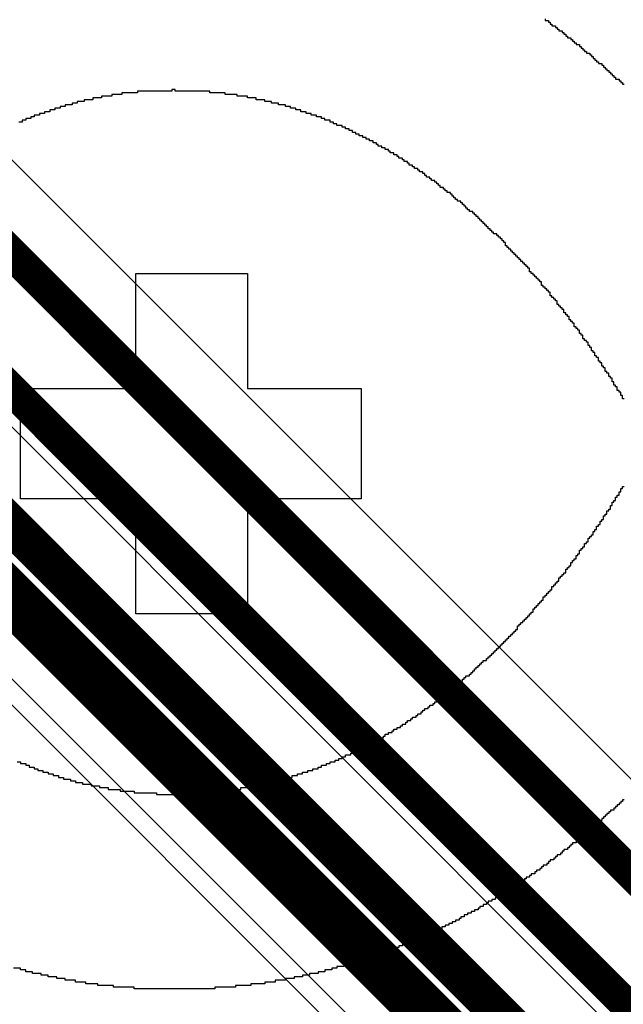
# Model space of a CAD drawing. Header units: millimetres. Extents: x -0.08 to 3.17, y -0.08 to 4.88.
# Tile 70 of 256: x 1.37 to 1.52, y 1.65 to 1.89. Entities that reach past the tile are written whole.
import ezdxf

# ---------------------------------------------------------------- set-up
doc = ezdxf.new("R2010")
doc.units = ezdxf.units.MM
doc.header["$MEASUREMENT"] = 0
for name, color, linetype in [('BottomLayer', 5, 'Continuous'), ('BottomOverlay', 54, 'Continuous'), ('TopLayer', 1, 'Continuous')]:
    doc.layers.add(name, color=color, linetype=linetype)

msp = doc.modelspace()

# ---------------------------------------------------------------- linework, layer by layer
at = {"layer": 'BottomLayer'}
for p, q in [((1.083, 2.01372), (1.58125, 1.51547)), ((1.68238, 1.53979), (1.3112, 1.91097))]:
    msp.add_line(p, q, dxfattribs=at)
at = {"layer": 'BottomLayer', "const_width": 0.00787}
for points in [[(1.09435, 2.02507), (1.60487, 1.51455)], [(1.19671, 1.9698), (1.72206, 1.44445)], [(1.29514, 1.90432), (1.68097, 1.5185)]]:
    msp.add_lwpolyline(points, dxfattribs=at)
at = {"layer": 'BottomOverlay'}
for p, q in [((1.49823, 1.88692), (1.49823, 1.88651)), ((1.49823, 1.88651), (1.49906, 1.88651)), ((1.49906, 1.88651), (1.49906, 1.88609)), ((1.49906, 1.88609), (1.49948, 1.88609)), ((1.49948, 1.88609), (1.49948, 1.88567)), ((1.49948, 1.88567), (1.49989, 1.88567)), ((1.49989, 1.88567), (1.49989, 1.88526)), ((1.49989, 1.88526), (1.50072, 1.88526)), ((1.50072, 1.88526), (1.50072, 1.88484)), ((1.50072, 1.88484), (1.50114, 1.88484)), ((1.50114, 1.88484), (1.50114, 1.88443)), ((1.50114, 1.88443), (1.50156, 1.88443)), ((1.50156, 1.88443), (1.50156, 1.88401)), ((1.50156, 1.88401), (1.50239, 1.88401)), ((1.50239, 1.88401), (1.50239, 1.8836)), ((1.50239, 1.8836), (1.5028, 1.8836)), ((1.5028, 1.8836), (1.5028, 1.88318)), ((1.5028, 1.88318), (1.50322, 1.88318)), ((1.50322, 1.88318), (1.50322, 1.88276)), ((1.50322, 1.88276), (1.50363, 1.88276)), ((1.50363, 1.88276), (1.50363, 1.88235)), ((1.50363, 1.88235), (1.50447, 1.88235)), ((1.50447, 1.88235), (1.50447, 1.88193)), ((1.50447, 1.88193), (1.50488, 1.88193)), ((1.50488, 1.88193), (1.50488, 1.88152)), ((1.50488, 1.88152), (1.5053, 1.88152)), ((1.5053, 1.88152), (1.5053, 1.8811)), ((1.5053, 1.8811), (1.50571, 1.8811)), ((1.50571, 1.8811), (1.50571, 1.88069)), ((1.50571, 1.88069), (1.50654, 1.88069)), ((1.50654, 1.88069), (1.50654, 1.88027)), ((1.50654, 1.88027), (1.50696, 1.88027)), ((1.50696, 1.88027), (1.50696, 1.87985)), ((1.50696, 1.87985), (1.50738, 1.87985)), ((1.50738, 1.87985), (1.50738, 1.87944)), ((1.50738, 1.87944), (1.50779, 1.87944)), ((1.50779, 1.87944), (1.50779, 1.87902)), ((1.50779, 1.87902), (1.50821, 1.87902)), ((1.50821, 1.87902), (1.50821, 1.87861)), ((1.50821, 1.87861), (1.50904, 1.87861)), ((1.50904, 1.87861), (1.50904, 1.87819)), ((1.50904, 1.87819), (1.50945, 1.87819)), ((1.50945, 1.87819), (1.50945, 1.87778)), ((1.50945, 1.87778), (1.50987, 1.87778)), ((1.50987, 1.87778), (1.50987, 1.87736)), ((1.50987, 1.87736), (1.51029, 1.87736)), ((1.51029, 1.87736), (1.51029, 1.87694)), ((1.51029, 1.87694), (1.5107, 1.87694)), ((1.5107, 1.87694), (1.5107, 1.87653)), ((1.5107, 1.87653), (1.51112, 1.87653)), ((1.51112, 1.87653), (1.51112, 1.87611)), ((1.51112, 1.87611), (1.51195, 1.87611)), ((1.51195, 1.87611), (1.51195, 1.8757)), ((1.51195, 1.8757), (1.51236, 1.8757)), ((1.51236, 1.8757), (1.51236, 1.87528)), ((1.51236, 1.87528), (1.51278, 1.87528)), ((1.51278, 1.87528), (1.51278, 1.87487)), ((1.51278, 1.87487), (1.5132, 1.87487)), ((1.5132, 1.87487), (1.5132, 1.87445)), ((1.5132, 1.87445), (1.51361, 1.87445)), ((1.51361, 1.87445), (1.51361, 1.87403)), ((1.51361, 1.87403), (1.51403, 1.87403)), ((1.51403, 1.87403), (1.51403, 1.87362)), ((1.51403, 1.87362), (1.51444, 1.87362)), ((1.51444, 1.87362), (1.51444, 1.8732)), ((1.51444, 1.8732), (1.51486, 1.8732)), ((1.51486, 1.8732), (1.51486, 1.87279)), ((1.51486, 1.87279), (1.51527, 1.87279)), ((1.51527, 1.87279), (1.51527, 1.87237)), ((1.51527, 1.87237), (1.51611, 1.87237)), ((1.51611, 1.87237), (1.51611, 1.87196)), ((1.51611, 1.87196), (1.51652, 1.87196)), ((1.51652, 1.87196), (1.51652, 1.87154)), ((1.51652, 1.87154), (1.51694, 1.87154)), ((1.51694, 1.87154), (1.51694, 1.87112)), ((1.51694, 1.87112), (1.51735, 1.87112)), ((1.39347, 1.86821), (1.39098, 1.86821)), ((1.39098, 1.86821), (1.39098, 1.8678)), ((1.39596, 1.86863), (1.39347, 1.86863)), ((1.39347, 1.86863), (1.39347, 1.86821)), ((1.39971, 1.86905), (1.39596, 1.86905)), ((1.39596, 1.86905), (1.39596, 1.86863)), ((1.40802, 1.86946), (1.39971, 1.86946)), ((1.39971, 1.86946), (1.39971, 1.86905)), ((1.40885, 1.86988), (1.40802, 1.86988)), ((1.40802, 1.86988), (1.40802, 1.86946)), ((1.40885, 1.86946), (1.40885, 1.86988)), ((1.41717, 1.86946), (1.40885, 1.86946)), ((1.41717, 1.86905), (1.41717, 1.86946)), ((1.42091, 1.86905), (1.41717, 1.86905)), ((1.42091, 1.86863), (1.42091, 1.86905)), ((1.42382, 1.86863), (1.42091, 1.86863)), ((1.42382, 1.86821), (1.42382, 1.86863)), ((1.42631, 1.86821), (1.42382, 1.86821)), ((1.42631, 1.8678), (1.42631, 1.86821)), ((1.38391, 1.86614), (1.38225, 1.86614)), ((1.38225, 1.86614), (1.38225, 1.86572)), ((1.38516, 1.86655), (1.38391, 1.86655)), ((1.38391, 1.86655), (1.38391, 1.86614)), ((1.38682, 1.86697), (1.38516, 1.86697)), ((1.38516, 1.86697), (1.38516, 1.86655)), ((1.3889, 1.86738), (1.38682, 1.86738)), ((1.38682, 1.86738), (1.38682, 1.86697)), ((1.39098, 1.8678), (1.3889, 1.8678)), ((1.3889, 1.8678), (1.3889, 1.86738)), ((1.42839, 1.8678), (1.42631, 1.8678)), ((1.42839, 1.86738), (1.42839, 1.8678)), ((1.43047, 1.86738), (1.42839, 1.86738)), ((1.43047, 1.86697), (1.43047, 1.86738)), ((1.43213, 1.86697), (1.43047, 1.86697)), ((1.43213, 1.86655), (1.43213, 1.86697)), ((1.43379, 1.86655), (1.43213, 1.86655)), ((1.43379, 1.86614), (1.43379, 1.86655)), ((1.43546, 1.86614), (1.43379, 1.86614)), ((1.43546, 1.86572), (1.43546, 1.86614)), ((1.37601, 1.86364), (1.37476, 1.86364)), ((1.37476, 1.86364), (1.37476, 1.86323)), ((1.37726, 1.86406), (1.37601, 1.86406)), ((1.37601, 1.86406), (1.37601, 1.86364)), ((1.3785, 1.86447), (1.37726, 1.86447)), ((1.37726, 1.86447), (1.37726, 1.86406)), ((1.37975, 1.86489), (1.3785, 1.86489)), ((1.3785, 1.86489), (1.3785, 1.86447)), ((1.381, 1.8653), (1.37975, 1.8653)), ((1.37975, 1.8653), (1.37975, 1.86489)), ((1.38225, 1.86572), (1.381, 1.86572)), ((1.381, 1.86572), (1.381, 1.8653)), ((1.4367, 1.86572), (1.43546, 1.86572)), ((1.4367, 1.8653), (1.4367, 1.86572)), ((1.43795, 1.8653), (1.4367, 1.8653)), ((1.43795, 1.86489), (1.43795, 1.8653)), ((1.4392, 1.86489), (1.43795, 1.86489)), ((1.4392, 1.86447), (1.4392, 1.86489)), ((1.44045, 1.86447), (1.4392, 1.86447)), ((1.44045, 1.86406), (1.44045, 1.86447)), ((1.44169, 1.86406), (1.44045, 1.86406)), ((1.44169, 1.86364), (1.44169, 1.86406)), ((1.44294, 1.86364), (1.44169, 1.86364)), ((1.44294, 1.86323), (1.44294, 1.86364)), ((1.37185, 1.86198), (1.37102, 1.86198)), ((1.37268, 1.86239), (1.37185, 1.86239)), ((1.37185, 1.86239), (1.37185, 1.86198)), ((1.37393, 1.86281), (1.37268, 1.86281)), ((1.37268, 1.86281), (1.37268, 1.86239)), ((1.37476, 1.86323), (1.37393, 1.86323)), ((1.37393, 1.86323), (1.37393, 1.86281)), ((1.44419, 1.86323), (1.44294, 1.86323)), ((1.44419, 1.86281), (1.44419, 1.86323)), ((1.44502, 1.86281), (1.44419, 1.86281)), ((1.44502, 1.86239), (1.44502, 1.86281)), ((1.44627, 1.86239), (1.44502, 1.86239)), ((1.44627, 1.86198), (1.44627, 1.86239)), ((1.4471, 1.86198), (1.44627, 1.86198)), ((1.4471, 1.86156), (1.4471, 1.86198)), ((1.44793, 1.86156), (1.4471, 1.86156)), ((1.44793, 1.86115), (1.44793, 1.86156)), ((1.44918, 1.86115), (1.44793, 1.86115)), ((1.44918, 1.86073), (1.44918, 1.86115)), ((1.45001, 1.86073), (1.44918, 1.86073)), ((1.45001, 1.86032), (1.45001, 1.86073)), ((1.45084, 1.86032), (1.45001, 1.86032)), ((1.45084, 1.8599), (1.45084, 1.86032)), ((1.45167, 1.8599), (1.45084, 1.8599)), ((1.45167, 1.85948), (1.45167, 1.8599)), ((1.4525, 1.85948), (1.45167, 1.85948)), ((1.4525, 1.85907), (1.4525, 1.85948)), ((1.45333, 1.85907), (1.4525, 1.85907)), ((1.45333, 1.85865), (1.45333, 1.85907)), ((1.45416, 1.85865), (1.45333, 1.85865)), ((1.45416, 1.85824), (1.45416, 1.85865)), ((1.455, 1.85824), (1.45416, 1.85824)), ((1.455, 1.85782), (1.455, 1.85824)), ((1.45583, 1.85782), (1.455, 1.85782)), ((1.45583, 1.85741), (1.45583, 1.85782)), ((1.45666, 1.85741), (1.45583, 1.85741)), ((1.45666, 1.85699), (1.45666, 1.85741)), ((1.45749, 1.85699), (1.45666, 1.85699)), ((1.45749, 1.85657), (1.45749, 1.85699)), ((1.45791, 1.85657), (1.45749, 1.85657)), ((1.45791, 1.85616), (1.45791, 1.85657)), ((1.45874, 1.85616), (1.45791, 1.85616)), ((1.45874, 1.85574), (1.45874, 1.85616)), ((1.45957, 1.85574), (1.45874, 1.85574)), ((1.45957, 1.85533), (1.45957, 1.85574)), ((1.4604, 1.85533), (1.45957, 1.85533)), ((1.4604, 1.85491), (1.4604, 1.85533)), ((1.46082, 1.85491), (1.4604, 1.85491)), ((1.46082, 1.8545), (1.46082, 1.85491)), ((1.46165, 1.8545), (1.46082, 1.8545)), ((1.46165, 1.85408), (1.46165, 1.8545)), ((1.46248, 1.85408), (1.46165, 1.85408)), ((1.46248, 1.85366), (1.46248, 1.85408)), ((1.46289, 1.85366), (1.46248, 1.85366)), ((1.46289, 1.85325), (1.46289, 1.85366)), ((1.46373, 1.85325), (1.46289, 1.85325)), ((1.46373, 1.85283), (1.46373, 1.85325)), ((1.46414, 1.85283), (1.46373, 1.85283)), ((1.46414, 1.85242), (1.46414, 1.85283)), ((1.46497, 1.85242), (1.46414, 1.85242)), ((1.46497, 1.852), (1.46497, 1.85242)), ((1.46539, 1.852), (1.46497, 1.852)), ((1.46539, 1.85159), (1.46539, 1.852)), ((1.46622, 1.85159), (1.46539, 1.85159)), ((1.46622, 1.85117), (1.46622, 1.85159)), ((1.46664, 1.85117), (1.46622, 1.85117)), ((1.46664, 1.85075), (1.46664, 1.85117)), ((1.46747, 1.85075), (1.46664, 1.85075)), ((1.46747, 1.85034), (1.46747, 1.85075)), ((1.46788, 1.85034), (1.46747, 1.85034)), ((1.46788, 1.84992), (1.46788, 1.85034)), ((1.46871, 1.84992), (1.46788, 1.84992)), ((1.46871, 1.84951), (1.46871, 1.84992)), ((1.46913, 1.84951), (1.46871, 1.84951)), ((1.46913, 1.84909), (1.46913, 1.84951)), ((1.46955, 1.84909), (1.46913, 1.84909)), ((1.46955, 1.84868), (1.46955, 1.84909)), ((1.47038, 1.84868), (1.46955, 1.84868)), ((1.47038, 1.84826), (1.47038, 1.84868)), ((1.47079, 1.84826), (1.47038, 1.84826)), ((1.47079, 1.84784), (1.47079, 1.84826)), ((1.47162, 1.84784), (1.47079, 1.84784)), ((1.47162, 1.84743), (1.47162, 1.84784)), ((1.47204, 1.84743), (1.47162, 1.84743)), ((1.47204, 1.84701), (1.47204, 1.84743)), ((1.47246, 1.84701), (1.47204, 1.84701)), ((1.47246, 1.8466), (1.47246, 1.84701)), ((1.47287, 1.8466), (1.47246, 1.8466)), ((1.47287, 1.84618), (1.47287, 1.8466)), ((1.4737, 1.84618), (1.47287, 1.84618)), ((1.4737, 1.84577), (1.4737, 1.84618)), ((1.47412, 1.84577), (1.4737, 1.84577)), ((1.47412, 1.84535), (1.47412, 1.84577)), ((1.47453, 1.84535), (1.47412, 1.84535)), ((1.47453, 1.84493), (1.47453, 1.84535)), ((1.47537, 1.84493), (1.47453, 1.84493)), ((1.47537, 1.84452), (1.47537, 1.84493)), ((1.47578, 1.84452), (1.47537, 1.84452)), ((1.47578, 1.8441), (1.47578, 1.84452)), ((1.4762, 1.8441), (1.47578, 1.8441)), ((1.4762, 1.84369), (1.4762, 1.8441)), ((1.47661, 1.84369), (1.4762, 1.84369)), ((1.47661, 1.84327), (1.47661, 1.84369)), ((1.47703, 1.84327), (1.47661, 1.84327)), ((1.47703, 1.84286), (1.47703, 1.84327)), ((1.47786, 1.84286), (1.47703, 1.84286)), ((1.47786, 1.84244), (1.47786, 1.84286)), ((1.47828, 1.84244), (1.47786, 1.84244)), ((1.47828, 1.84202), (1.47828, 1.84244)), ((1.47869, 1.84202), (1.47828, 1.84202)), ((1.47869, 1.84161), (1.47869, 1.84202)), ((1.47911, 1.84161), (1.47869, 1.84161)), ((1.47911, 1.84119), (1.47911, 1.84161)), ((1.47952, 1.84119), (1.47911, 1.84119)), ((1.47952, 1.84078), (1.47952, 1.84119)), ((1.47994, 1.84078), (1.47952, 1.84078)), ((1.47994, 1.84036), (1.47994, 1.84078)), ((1.48077, 1.84036), (1.47994, 1.84036)), ((1.48077, 1.83995), (1.48077, 1.84036)), ((1.48119, 1.83995), (1.48077, 1.83995)), ((1.48119, 1.83953), (1.48119, 1.83995)), ((1.4816, 1.83953), (1.48119, 1.83953)), ((1.4816, 1.83911), (1.4816, 1.83953)), ((1.48202, 1.83911), (1.4816, 1.83911)), ((1.48202, 1.8387), (1.48202, 1.83911)), ((1.48243, 1.8387), (1.48202, 1.8387)), ((1.48243, 1.83828), (1.48243, 1.8387)), ((1.48285, 1.83828), (1.48243, 1.83828)), ((1.48285, 1.83787), (1.48285, 1.83828)), ((1.48326, 1.83787), (1.48285, 1.83787)), ((1.48326, 1.83745), (1.48326, 1.83787)), ((1.48368, 1.83745), (1.48326, 1.83745)), ((1.48368, 1.83704), (1.48368, 1.83745)), ((1.4841, 1.83704), (1.48368, 1.83704)), ((1.4841, 1.83662), (1.4841, 1.83704)), ((1.48451, 1.83662), (1.4841, 1.83662)), ((1.48451, 1.8362), (1.48451, 1.83662)), ((1.48493, 1.8362), (1.48451, 1.8362)), ((1.48493, 1.83579), (1.48493, 1.8362)), ((1.48534, 1.83579), (1.48493, 1.83579)), ((1.48534, 1.83537), (1.48534, 1.83579)), ((1.48576, 1.83537), (1.48534, 1.83537)), ((1.48576, 1.83496), (1.48576, 1.83537)), ((1.48659, 1.83496), (1.48576, 1.83496)), ((1.48659, 1.83454), (1.48659, 1.83496)), ((1.48701, 1.83454), (1.48659, 1.83454)), ((1.48701, 1.83413), (1.48701, 1.83454)), ((1.48742, 1.83413), (1.48701, 1.83413)), ((1.48742, 1.83371), (1.48742, 1.83413)), ((1.48784, 1.83371), (1.48742, 1.83371)), ((1.48784, 1.83329), (1.48784, 1.83371)), ((1.48825, 1.83329), (1.48784, 1.83329)), ((1.48825, 1.83288), (1.48825, 1.83329)), ((1.48867, 1.83288), (1.48825, 1.83288)), ((1.48867, 1.83205), (1.48867, 1.83288)), ((1.48908, 1.83205), (1.48867, 1.83205)), ((1.48908, 1.83163), (1.48908, 1.83205)), ((1.4895, 1.83163), (1.48908, 1.83163)), ((1.4895, 1.83122), (1.4895, 1.83163)), ((1.48992, 1.83122), (1.4895, 1.83122)), ((1.48992, 1.8308), (1.48992, 1.83122)), ((1.49033, 1.8308), (1.48992, 1.8308)), ((1.49033, 1.83038), (1.49033, 1.8308)), ((1.49075, 1.83038), (1.49033, 1.83038)), ((1.49075, 1.82997), (1.49075, 1.83038)), ((1.49116, 1.82997), (1.49075, 1.82997)), ((1.49116, 1.82955), (1.49116, 1.82997)), ((1.49158, 1.82955), (1.49116, 1.82955)), ((1.49158, 1.82914), (1.49158, 1.82955)), ((1.49199, 1.82914), (1.49158, 1.82914)), ((1.49199, 1.82872), (1.49199, 1.82914)), ((1.49241, 1.82872), (1.49199, 1.82872)), ((1.49241, 1.82831), (1.49241, 1.82872)), ((1.49283, 1.82831), (1.49241, 1.82831)), ((1.49283, 1.82789), (1.49283, 1.82831)), ((1.49324, 1.82789), (1.49283, 1.82789)), ((1.49324, 1.82747), (1.49324, 1.82789)), ((1.39929, 1.79754), (1.39929, 1.8254)), ((1.39929, 1.8254), (1.42049, 1.8254)), ((1.42049, 1.8254), (1.42091, 1.8254)), ((1.42091, 1.8254), (1.42631, 1.8254)), ((1.42631, 1.8254), (1.42631, 1.79754)), ((1.49366, 1.82747), (1.49324, 1.82747)), ((1.49366, 1.82706), (1.49366, 1.82747)), ((1.49407, 1.82706), (1.49366, 1.82706)), ((1.49407, 1.82664), (1.49407, 1.82706)), ((1.49449, 1.82664), (1.49407, 1.82664)), ((1.49449, 1.82581), (1.49449, 1.82664)), ((1.4949, 1.82581), (1.49449, 1.82581)), ((1.4949, 1.8254), (1.4949, 1.82581)), ((1.49532, 1.8254), (1.4949, 1.8254)), ((1.49532, 1.82498), (1.49532, 1.8254)), ((1.49574, 1.82498), (1.49532, 1.82498)), ((1.49574, 1.82456), (1.49574, 1.82498)), ((1.49615, 1.82456), (1.49574, 1.82456)), ((1.49615, 1.82415), (1.49615, 1.82456)), ((1.49657, 1.82415), (1.49615, 1.82415)), ((1.49657, 1.82373), (1.49657, 1.82415)), ((1.49698, 1.82373), (1.49657, 1.82373)), ((1.49698, 1.82332), (1.49698, 1.82373)), ((1.4974, 1.82332), (1.49698, 1.82332)), ((1.4974, 1.82249), (1.4974, 1.82332)), ((1.49781, 1.82249), (1.4974, 1.82249)), ((1.49781, 1.82207), (1.49781, 1.82249)), ((1.49823, 1.82207), (1.49781, 1.82207)), ((1.49823, 1.82166), (1.49823, 1.82207)), ((1.49865, 1.82166), (1.49823, 1.82166)), ((1.49865, 1.82124), (1.49865, 1.82166)), ((1.49906, 1.82124), (1.49865, 1.82124)), ((1.49906, 1.82082), (1.49906, 1.82124)), ((1.49948, 1.82082), (1.49906, 1.82082)), ((1.49948, 1.81999), (1.49948, 1.82082)), ((1.49989, 1.81999), (1.49948, 1.81999)), ((1.49989, 1.81958), (1.49989, 1.81999)), ((1.50031, 1.81958), (1.49989, 1.81958)), ((1.50031, 1.81916), (1.50031, 1.81958)), ((1.50072, 1.81916), (1.50031, 1.81916)), ((1.50072, 1.81875), (1.50072, 1.81916)), ((1.50114, 1.81875), (1.50072, 1.81875)), ((1.50114, 1.81791), (1.50114, 1.81875)), ((1.50156, 1.81791), (1.50114, 1.81791)), ((1.50156, 1.8175), (1.50156, 1.81791)), ((1.50197, 1.8175), (1.50156, 1.8175)), ((1.50197, 1.81708), (1.50197, 1.8175)), ((1.50239, 1.81708), (1.50197, 1.81708)), ((1.50239, 1.81667), (1.50239, 1.81708)), ((1.5028, 1.81667), (1.50239, 1.81667)), ((1.5028, 1.81584), (1.5028, 1.81667)), ((1.50322, 1.81584), (1.5028, 1.81584)), ((1.50322, 1.81542), (1.50322, 1.81584)), ((1.50363, 1.81542), (1.50322, 1.81542)), ((1.50363, 1.815), (1.50363, 1.81542)), ((1.50405, 1.815), (1.50363, 1.815)), ((1.50405, 1.81417), (1.50405, 1.815)), ((1.50447, 1.81417), (1.50405, 1.81417)), ((1.50447, 1.81376), (1.50447, 1.81417)), ((1.50488, 1.81376), (1.50447, 1.81376)), ((1.50488, 1.81334), (1.50488, 1.81376)), ((1.5053, 1.81334), (1.50488, 1.81334)), ((1.5053, 1.81251), (1.5053, 1.81334)), ((1.50571, 1.81251), (1.5053, 1.81251)), ((1.50571, 1.81209), (1.50571, 1.81251)), ((1.50613, 1.81209), (1.50571, 1.81209)), ((1.50613, 1.81168), (1.50613, 1.81209)), ((1.50654, 1.81168), (1.50613, 1.81168)), ((1.50654, 1.81085), (1.50654, 1.81168)), ((1.50696, 1.81085), (1.50654, 1.81085)), ((1.50696, 1.81043), (1.50696, 1.81085)), ((1.50738, 1.81043), (1.50696, 1.81043)), ((1.50738, 1.8096), (1.50738, 1.81043)), ((1.50779, 1.8096), (1.50738, 1.8096)), ((1.50779, 1.80918), (1.50779, 1.8096)), ((1.50821, 1.80918), (1.50779, 1.80918)), ((1.50821, 1.80877), (1.50821, 1.80918)), ((1.50862, 1.80877), (1.50821, 1.80877)), ((1.50862, 1.80794), (1.50862, 1.80877)), ((1.50904, 1.80794), (1.50862, 1.80794)), ((1.50904, 1.80752), (1.50904, 1.80794)), ((1.50945, 1.80752), (1.50904, 1.80752)), ((1.50945, 1.80669), (1.50945, 1.80752)), ((1.50987, 1.80669), (1.50945, 1.80669)), ((1.50987, 1.80627), (1.50987, 1.80669)), ((1.51029, 1.80627), (1.50987, 1.80627)), ((1.51029, 1.80544), (1.51029, 1.80627)), ((1.5107, 1.80544), (1.51029, 1.80544)), ((1.5107, 1.80503), (1.5107, 1.80544)), ((1.51112, 1.80503), (1.5107, 1.80503)), ((1.51112, 1.80419), (1.51112, 1.80503)), ((1.51153, 1.80419), (1.51112, 1.80419)), ((1.51153, 1.80378), (1.51153, 1.80419)), ((1.51195, 1.80378), (1.51153, 1.80378)), ((1.51195, 1.80295), (1.51195, 1.80378)), ((1.51236, 1.80295), (1.51195, 1.80295)), ((1.51236, 1.80253), (1.51236, 1.80295)), ((1.51278, 1.80253), (1.51236, 1.80253)), ((1.51278, 1.8017), (1.51278, 1.80253)), ((1.5132, 1.8017), (1.51278, 1.8017)), ((1.5132, 1.80129), (1.5132, 1.8017)), ((1.51361, 1.80129), (1.5132, 1.80129)), ((1.51361, 1.80045), (1.51361, 1.80129)), ((1.51403, 1.80045), (1.51361, 1.80045)), ((1.51403, 1.80004), (1.51403, 1.80045)), ((1.51444, 1.80004), (1.51403, 1.80004)), ((1.51444, 1.79921), (1.51444, 1.80004)), ((1.51486, 1.79921), (1.51444, 1.79921)), ((1.51486, 1.79838), (1.51486, 1.79921)), ((1.37144, 1.77094), (1.37144, 1.79754)), ((1.37144, 1.79754), (1.39929, 1.79754)), ((1.42631, 1.79754), (1.45375, 1.79754)), ((1.45375, 1.79754), (1.45375, 1.77094)), ((1.51527, 1.79838), (1.51486, 1.79838)), ((1.51527, 1.79796), (1.51527, 1.79838)), ((1.51569, 1.79796), (1.51527, 1.79796)), ((1.51569, 1.79713), (1.51569, 1.79796)), ((1.51611, 1.79713), (1.51569, 1.79713)), ((1.51611, 1.79671), (1.51611, 1.79713)), ((1.51652, 1.79671), (1.51611, 1.79671)), ((1.51652, 1.79588), (1.51652, 1.79671)), ((1.51694, 1.79588), (1.51652, 1.79588)), ((1.51694, 1.79505), (1.51694, 1.79588)), ((1.51735, 1.79505), (1.51694, 1.79505)), ((1.51652, 1.7726), (1.51652, 1.77343)), ((1.51652, 1.77343), (1.51694, 1.77343)), ((1.51694, 1.77343), (1.51694, 1.77385)), ((1.51694, 1.77385), (1.51735, 1.77385)), ((1.39929, 1.77094), (1.37144, 1.77094)), ((1.39929, 1.74309), (1.39929, 1.77094)), ((1.45375, 1.77094), (1.42631, 1.77094)), ((1.42631, 1.77094), (1.42631, 1.74309)), ((1.51527, 1.77052), (1.51527, 1.77135)), ((1.51527, 1.77135), (1.51569, 1.77135)), ((1.51569, 1.77135), (1.51569, 1.77177)), ((1.51569, 1.77177), (1.51611, 1.77177)), ((1.51611, 1.77177), (1.51611, 1.7726)), ((1.51611, 1.7726), (1.51652, 1.7726)), ((1.51361, 1.76803), (1.51361, 1.76844)), ((1.51361, 1.76844), (1.51403, 1.76844)), ((1.51403, 1.76844), (1.51403, 1.76928)), ((1.51403, 1.76928), (1.51444, 1.76928)), ((1.51444, 1.76928), (1.51444, 1.77011)), ((1.51444, 1.77011), (1.51486, 1.77011)), ((1.51486, 1.77011), (1.51486, 1.77052)), ((1.51486, 1.77052), (1.51527, 1.77052)), ((1.51195, 1.76553), (1.51195, 1.76595)), ((1.51195, 1.76595), (1.51236, 1.76595)), ((1.51236, 1.76595), (1.51236, 1.76678)), ((1.51236, 1.76678), (1.51278, 1.76678)), ((1.51278, 1.76678), (1.51278, 1.7672)), ((1.51278, 1.7672), (1.5132, 1.7672)), ((1.5132, 1.7672), (1.5132, 1.76803)), ((1.5132, 1.76803), (1.51361, 1.76803)), ((1.51029, 1.76304), (1.51029, 1.76346)), ((1.51029, 1.76346), (1.5107, 1.76346)), ((1.5107, 1.76346), (1.5107, 1.76429)), ((1.5107, 1.76429), (1.51112, 1.76429)), ((1.51112, 1.76429), (1.51112, 1.7647)), ((1.51112, 1.7647), (1.51153, 1.7647)), ((1.51153, 1.7647), (1.51153, 1.76553)), ((1.51153, 1.76553), (1.51195, 1.76553)), ((1.50862, 1.76055), (1.50862, 1.76138)), ((1.50862, 1.76138), (1.50904, 1.76138)), ((1.50904, 1.76138), (1.50904, 1.76179)), ((1.50904, 1.76179), (1.50945, 1.76179)), ((1.50945, 1.76179), (1.50945, 1.76221)), ((1.50945, 1.76221), (1.50987, 1.76221)), ((1.50987, 1.76221), (1.50987, 1.76304)), ((1.50987, 1.76304), (1.51029, 1.76304)), ((1.50696, 1.75847), (1.50696, 1.75888)), ((1.50696, 1.75888), (1.50738, 1.75888)), ((1.50738, 1.75888), (1.50738, 1.7593)), ((1.50738, 1.7593), (1.50779, 1.7593)), ((1.50779, 1.7593), (1.50779, 1.76013)), ((1.50779, 1.76013), (1.50821, 1.76013)), ((1.50821, 1.76013), (1.50821, 1.76055)), ((1.50821, 1.76055), (1.50862, 1.76055)), ((1.5053, 1.75597), (1.5053, 1.75639)), ((1.5053, 1.75639), (1.50571, 1.75639)), ((1.50571, 1.75639), (1.50571, 1.75722)), ((1.50571, 1.75722), (1.50613, 1.75722)), ((1.50613, 1.75722), (1.50613, 1.75764)), ((1.50613, 1.75764), (1.50654, 1.75764)), ((1.50654, 1.75764), (1.50654, 1.75847)), ((1.50654, 1.75847), (1.50696, 1.75847)), ((1.50322, 1.75306), (1.50322, 1.75389)), ((1.50322, 1.75389), (1.50363, 1.75389)), ((1.50363, 1.75389), (1.50363, 1.75431)), ((1.50363, 1.75431), (1.50405, 1.75431)), ((1.50405, 1.75431), (1.50405, 1.75473)), ((1.50405, 1.75473), (1.50447, 1.75473)), ((1.50447, 1.75473), (1.50447, 1.75556)), ((1.50447, 1.75556), (1.50488, 1.75556)), ((1.50488, 1.75556), (1.50488, 1.75597)), ((1.50488, 1.75597), (1.5053, 1.75597)), ((1.50156, 1.75098), (1.50156, 1.75182)), ((1.50156, 1.75182), (1.50197, 1.75182)), ((1.50197, 1.75182), (1.50197, 1.75223)), ((1.50197, 1.75223), (1.50239, 1.75223)), ((1.50239, 1.75223), (1.50239, 1.75265)), ((1.50239, 1.75265), (1.5028, 1.75265)), ((1.5028, 1.75265), (1.5028, 1.75306)), ((1.5028, 1.75306), (1.50322, 1.75306)), ((1.49989, 1.74891), (1.49989, 1.74974)), ((1.49989, 1.74974), (1.50031, 1.74974)), ((1.50031, 1.74974), (1.50031, 1.75015)), ((1.50031, 1.75015), (1.50072, 1.75015)), ((1.50072, 1.75015), (1.50072, 1.75057)), ((1.50072, 1.75057), (1.50114, 1.75057)), ((1.50114, 1.75057), (1.50114, 1.75098)), ((1.50114, 1.75098), (1.50156, 1.75098)), ((1.49781, 1.74641), (1.49781, 1.74724)), ((1.49781, 1.74724), (1.49823, 1.74724)), ((1.49823, 1.74724), (1.49823, 1.74766)), ((1.49823, 1.74766), (1.49865, 1.74766)), ((1.49865, 1.74766), (1.49865, 1.74807)), ((1.49865, 1.74807), (1.49906, 1.74807)), ((1.49906, 1.74807), (1.49906, 1.74849)), ((1.49906, 1.74849), (1.49948, 1.74849)), ((1.49948, 1.74849), (1.49948, 1.74891)), ((1.49948, 1.74891), (1.49989, 1.74891)), ((1.49574, 1.74433), (1.49574, 1.74475)), ((1.49574, 1.74475), (1.49615, 1.74475)), ((1.49615, 1.74475), (1.49615, 1.74516)), ((1.49615, 1.74516), (1.49657, 1.74516)), ((1.49657, 1.74516), (1.49657, 1.74558)), ((1.49657, 1.74558), (1.49698, 1.74558)), ((1.49698, 1.74558), (1.49698, 1.746)), ((1.49698, 1.746), (1.4974, 1.746)), ((1.4974, 1.746), (1.4974, 1.74641)), ((1.4974, 1.74641), (1.49781, 1.74641)), ((1.42631, 1.74309), (1.39929, 1.74309)), ((1.49366, 1.74184), (1.49366, 1.74225)), ((1.49366, 1.74225), (1.49407, 1.74225)), ((1.49407, 1.74225), (1.49407, 1.74267)), ((1.49407, 1.74267), (1.49449, 1.74267)), ((1.49449, 1.74267), (1.49449, 1.74309)), ((1.49449, 1.74309), (1.4949, 1.74309)), ((1.4949, 1.74309), (1.4949, 1.7435)), ((1.4949, 1.7435), (1.49532, 1.7435)), ((1.49532, 1.7435), (1.49532, 1.74433)), ((1.49532, 1.74433), (1.49574, 1.74433)), ((1.49158, 1.73934), (1.49158, 1.74018)), ((1.49158, 1.74018), (1.49199, 1.74018)), ((1.49199, 1.74018), (1.49199, 1.74059)), ((1.49199, 1.74059), (1.49241, 1.74059)), ((1.49241, 1.74059), (1.49241, 1.74101)), ((1.49241, 1.74101), (1.49283, 1.74101)), ((1.49283, 1.74101), (1.49283, 1.74142)), ((1.49283, 1.74142), (1.49324, 1.74142)), ((1.49324, 1.74142), (1.49324, 1.74184)), ((1.49324, 1.74184), (1.49366, 1.74184)), ((1.48908, 1.73685), (1.48908, 1.73727)), ((1.48908, 1.73727), (1.4895, 1.73727)), ((1.4895, 1.73727), (1.4895, 1.73768)), ((1.4895, 1.73768), (1.48992, 1.73768)), ((1.48992, 1.73768), (1.48992, 1.7381)), ((1.48992, 1.7381), (1.49033, 1.7381)), ((1.49033, 1.7381), (1.49033, 1.73851)), ((1.49033, 1.73851), (1.49075, 1.73851)), ((1.49075, 1.73851), (1.49075, 1.73893)), ((1.49075, 1.73893), (1.49116, 1.73893)), ((1.49116, 1.73893), (1.49116, 1.73934)), ((1.49116, 1.73934), (1.49158, 1.73934)), ((1.48701, 1.73477), (1.48701, 1.73519)), ((1.48701, 1.73519), (1.48742, 1.73519)), ((1.48742, 1.73519), (1.48742, 1.7356)), ((1.48742, 1.7356), (1.48784, 1.7356)), ((1.48784, 1.7356), (1.48784, 1.73602)), ((1.48784, 1.73602), (1.48825, 1.73602)), ((1.48825, 1.73602), (1.48825, 1.73643)), ((1.48825, 1.73643), (1.48867, 1.73643)), ((1.48867, 1.73643), (1.48867, 1.73685)), ((1.48867, 1.73685), (1.48908, 1.73685)), ((1.48451, 1.73228), (1.48451, 1.73269)), ((1.48451, 1.73269), (1.48493, 1.73269)), ((1.48493, 1.73269), (1.48493, 1.73311)), ((1.48493, 1.73311), (1.48534, 1.73311)), ((1.48534, 1.73311), (1.48534, 1.73352)), ((1.48534, 1.73352), (1.48576, 1.73352)), ((1.48576, 1.73352), (1.48576, 1.73394)), ((1.48576, 1.73394), (1.48617, 1.73394)), ((1.48617, 1.73394), (1.48617, 1.73436)), ((1.48617, 1.73436), (1.48659, 1.73436)), ((1.48659, 1.73436), (1.48659, 1.73477)), ((1.48659, 1.73477), (1.48701, 1.73477)), ((1.4816, 1.72978), (1.4816, 1.7302)), ((1.4816, 1.7302), (1.48202, 1.7302)), ((1.48202, 1.7302), (1.48202, 1.73061)), ((1.48202, 1.73061), (1.48243, 1.73061)), ((1.48243, 1.73061), (1.48243, 1.73103)), ((1.48243, 1.73103), (1.48285, 1.73103)), ((1.48285, 1.73103), (1.48285, 1.73145)), ((1.48285, 1.73145), (1.48326, 1.73145)), ((1.48326, 1.73145), (1.48326, 1.73186)), ((1.48326, 1.73186), (1.4841, 1.73186)), ((1.4841, 1.73186), (1.4841, 1.73228)), ((1.4841, 1.73228), (1.48451, 1.73228)), ((1.47911, 1.7277), (1.47911, 1.72812)), ((1.47911, 1.72812), (1.47994, 1.72812)), ((1.47994, 1.72812), (1.47994, 1.72854)), ((1.47994, 1.72854), (1.48035, 1.72854)), ((1.48035, 1.72854), (1.48035, 1.72895)), ((1.48035, 1.72895), (1.48077, 1.72895)), ((1.48077, 1.72895), (1.48077, 1.72937)), ((1.48077, 1.72937), (1.48119, 1.72937)), ((1.48119, 1.72937), (1.48119, 1.72978)), ((1.48119, 1.72978), (1.4816, 1.72978)), ((1.4762, 1.72521), (1.4762, 1.72563)), ((1.4762, 1.72563), (1.47703, 1.72563)), ((1.47703, 1.72563), (1.47703, 1.72604)), ((1.47703, 1.72604), (1.47744, 1.72604)), ((1.47744, 1.72604), (1.47744, 1.72646)), ((1.47744, 1.72646), (1.47786, 1.72646)), ((1.47786, 1.72646), (1.47786, 1.72687)), ((1.47786, 1.72687), (1.47828, 1.72687)), ((1.47828, 1.72687), (1.47828, 1.72729)), ((1.47828, 1.72729), (1.47869, 1.72729)), ((1.47869, 1.72729), (1.47869, 1.7277)), ((1.47869, 1.7277), (1.47911, 1.7277)), ((1.47329, 1.72272), (1.47329, 1.72313)), ((1.47329, 1.72313), (1.4737, 1.72313)), ((1.4737, 1.72313), (1.4737, 1.72355)), ((1.4737, 1.72355), (1.47412, 1.72355)), ((1.47412, 1.72355), (1.47412, 1.72396)), ((1.47412, 1.72396), (1.47495, 1.72396)), ((1.47495, 1.72396), (1.47495, 1.72438)), ((1.47495, 1.72438), (1.47537, 1.72438)), ((1.47537, 1.72438), (1.47537, 1.72479)), ((1.47537, 1.72479), (1.47578, 1.72479)), ((1.47578, 1.72479), (1.47578, 1.72521)), ((1.47578, 1.72521), (1.4762, 1.72521)), ((1.46996, 1.72022), (1.46996, 1.72064)), ((1.46996, 1.72064), (1.47038, 1.72064)), ((1.47038, 1.72064), (1.47038, 1.72105)), ((1.47038, 1.72105), (1.47121, 1.72105)), ((1.47121, 1.72105), (1.47121, 1.72147)), ((1.47121, 1.72147), (1.47162, 1.72147)), ((1.47162, 1.72147), (1.47162, 1.72188)), ((1.47162, 1.72188), (1.47204, 1.72188)), ((1.47204, 1.72188), (1.47204, 1.7223)), ((1.47204, 1.7223), (1.47287, 1.7223)), ((1.47287, 1.7223), (1.47287, 1.72272)), ((1.47287, 1.72272), (1.47329, 1.72272)), ((1.46705, 1.71814), (1.46705, 1.71856)), ((1.46705, 1.71856), (1.46747, 1.71856)), ((1.46747, 1.71856), (1.46747, 1.71897)), ((1.46747, 1.71897), (1.4683, 1.71897)), ((1.4683, 1.71897), (1.4683, 1.71939)), ((1.4683, 1.71939), (1.46871, 1.71939)), ((1.46871, 1.71939), (1.46871, 1.71981)), ((1.46871, 1.71981), (1.46913, 1.71981)), ((1.46913, 1.71981), (1.46913, 1.72022)), ((1.46913, 1.72022), (1.46996, 1.72022)), ((1.46331, 1.71565), (1.46331, 1.71606)), ((1.46331, 1.71606), (1.46373, 1.71606)), ((1.46373, 1.71606), (1.46373, 1.71648)), ((1.46373, 1.71648), (1.46456, 1.71648)), ((1.46456, 1.71648), (1.46456, 1.7169)), ((1.46456, 1.7169), (1.46497, 1.7169)), ((1.46497, 1.7169), (1.46497, 1.71731)), ((1.46497, 1.71731), (1.4658, 1.71731)), ((1.4658, 1.71731), (1.4658, 1.71773)), ((1.4658, 1.71773), (1.46622, 1.71773)), ((1.46622, 1.71773), (1.46622, 1.71814)), ((1.46622, 1.71814), (1.46705, 1.71814)), ((1.45915, 1.71315), (1.45915, 1.71357)), ((1.45915, 1.71357), (1.45957, 1.71357)), ((1.45957, 1.71357), (1.45957, 1.71399)), ((1.45957, 1.71399), (1.4604, 1.71399)), ((1.4604, 1.71399), (1.4604, 1.7144)), ((1.4604, 1.7144), (1.46123, 1.7144)), ((1.46123, 1.7144), (1.46123, 1.71482)), ((1.46123, 1.71482), (1.46165, 1.71482)), ((1.46165, 1.71482), (1.46165, 1.71523)), ((1.46165, 1.71523), (1.46248, 1.71523)), ((1.46248, 1.71523), (1.46248, 1.71565)), ((1.46248, 1.71565), (1.46331, 1.71565)), ((1.45458, 1.71066), (1.45458, 1.71108)), ((1.45458, 1.71108), (1.45541, 1.71108)), ((1.45541, 1.71108), (1.45541, 1.71149)), ((1.45541, 1.71149), (1.45583, 1.71149)), ((1.45583, 1.71149), (1.45583, 1.71191)), ((1.45583, 1.71191), (1.45666, 1.71191)), ((1.45666, 1.71191), (1.45666, 1.71232)), ((1.45666, 1.71232), (1.45749, 1.71232)), ((1.45749, 1.71232), (1.45749, 1.71274)), ((1.45749, 1.71274), (1.45832, 1.71274)), ((1.45832, 1.71274), (1.45832, 1.71315)), ((1.45832, 1.71315), (1.45915, 1.71315)), ((1.45001, 1.70858), (1.45001, 1.709)), ((1.45001, 1.709), (1.45125, 1.709)), ((1.45125, 1.709), (1.45125, 1.70941)), ((1.45125, 1.70941), (1.45209, 1.70941)), ((1.45209, 1.70941), (1.45209, 1.70983)), ((1.45209, 1.70983), (1.45292, 1.70983)), ((1.45292, 1.70983), (1.45292, 1.71024)), ((1.45292, 1.71024), (1.45375, 1.71024)), ((1.45375, 1.71024), (1.45375, 1.71066)), ((1.45375, 1.71066), (1.45458, 1.71066)), ((1.37061, 1.70733), (1.37144, 1.70733)), ((1.37144, 1.70733), (1.37144, 1.70692)), ((1.37144, 1.70692), (1.37268, 1.70692)), ((1.37268, 1.70692), (1.37268, 1.7065)), ((1.37268, 1.7065), (1.37352, 1.7065)), ((1.37352, 1.7065), (1.37352, 1.70609)), ((1.44419, 1.70609), (1.44419, 1.7065)), ((1.44419, 1.7065), (1.44543, 1.7065)), ((1.44543, 1.7065), (1.44543, 1.70692)), ((1.44543, 1.70692), (1.44627, 1.70692)), ((1.44627, 1.70692), (1.44627, 1.70733)), ((1.44627, 1.70733), (1.44751, 1.70733)), ((1.44751, 1.70733), (1.44751, 1.70775)), ((1.44751, 1.70775), (1.44834, 1.70775)), ((1.44834, 1.70775), (1.44834, 1.70817)), ((1.44834, 1.70817), (1.44918, 1.70817)), ((1.44918, 1.70817), (1.44918, 1.70858)), ((1.44918, 1.70858), (1.45001, 1.70858)), ((1.37352, 1.70609), (1.37476, 1.70609)), ((1.37476, 1.70609), (1.37476, 1.70567)), ((1.37476, 1.70567), (1.37559, 1.70567)), ((1.37559, 1.70567), (1.37559, 1.70526)), ((1.37559, 1.70526), (1.37684, 1.70526)), ((1.37684, 1.70526), (1.37684, 1.70484)), ((1.37684, 1.70484), (1.37809, 1.70484)), ((1.37809, 1.70484), (1.37809, 1.70442)), ((1.37809, 1.70442), (1.37934, 1.70442)), ((1.37934, 1.70442), (1.37934, 1.70401)), ((1.37934, 1.70401), (1.38058, 1.70401)), ((1.38058, 1.70401), (1.38058, 1.70359)), ((1.43712, 1.70359), (1.43712, 1.70401)), ((1.43712, 1.70401), (1.43837, 1.70401)), ((1.43837, 1.70401), (1.43837, 1.70442)), ((1.43837, 1.70442), (1.43961, 1.70442)), ((1.43961, 1.70442), (1.43961, 1.70484)), ((1.43961, 1.70484), (1.44086, 1.70484)), ((1.44086, 1.70484), (1.44086, 1.70526)), ((1.44086, 1.70526), (1.44211, 1.70526)), ((1.44211, 1.70526), (1.44211, 1.70567)), ((1.44211, 1.70567), (1.44336, 1.70567)), ((1.44336, 1.70567), (1.44336, 1.70609)), ((1.44336, 1.70609), (1.44419, 1.70609)), ((1.38058, 1.70359), (1.38183, 1.70359)), ((1.38183, 1.70359), (1.38183, 1.70318)), ((1.38183, 1.70318), (1.38349, 1.70318)), ((1.38349, 1.70318), (1.38349, 1.70276)), ((1.38349, 1.70276), (1.38474, 1.70276)), ((1.38474, 1.70276), (1.38474, 1.70235)), ((1.38474, 1.70235), (1.3864, 1.70235)), ((1.3864, 1.70235), (1.3864, 1.70193)), ((1.3864, 1.70193), (1.38848, 1.70193)), ((1.38848, 1.70193), (1.38848, 1.70151)), ((1.42922, 1.70151), (1.42922, 1.70193)), ((1.42922, 1.70193), (1.43088, 1.70193)), ((1.43088, 1.70193), (1.43088, 1.70235)), ((1.43088, 1.70235), (1.43255, 1.70235)), ((1.43255, 1.70235), (1.43255, 1.70276)), ((1.43255, 1.70276), (1.43421, 1.70276)), ((1.43421, 1.70276), (1.43421, 1.70318)), ((1.43421, 1.70318), (1.43587, 1.70318)), ((1.43587, 1.70318), (1.43587, 1.70359)), ((1.43587, 1.70359), (1.43712, 1.70359)), ((1.38848, 1.70151), (1.39056, 1.70151)), ((1.39056, 1.70151), (1.39056, 1.7011)), ((1.39056, 1.7011), (1.39264, 1.7011)), ((1.39264, 1.7011), (1.39264, 1.70068)), ((1.39264, 1.70068), (1.39555, 1.70068)), ((1.39555, 1.70068), (1.39555, 1.70027)), ((1.39555, 1.70027), (1.39887, 1.70027)), ((1.39887, 1.70027), (1.39887, 1.69985)), ((1.39887, 1.69985), (1.40428, 1.69985)), ((1.40428, 1.69985), (1.40428, 1.69944)), ((1.40428, 1.69944), (1.41259, 1.69944)), ((1.41259, 1.69944), (1.41259, 1.69985)), ((1.41259, 1.69985), (1.41841, 1.69985)), ((1.41841, 1.69985), (1.41841, 1.70027)), ((1.41841, 1.70027), (1.42174, 1.70027)), ((1.42174, 1.70027), (1.42174, 1.70068)), ((1.42174, 1.70068), (1.42465, 1.70068)), ((1.42465, 1.70068), (1.42465, 1.7011)), ((1.42465, 1.7011), (1.42714, 1.7011)), ((1.42714, 1.7011), (1.42714, 1.70151)), ((1.42714, 1.70151), (1.42922, 1.70151)), ((1.51611, 1.69694), (1.51569, 1.69694)), ((1.51569, 1.69694), (1.51569, 1.69653)), ((1.51652, 1.69736), (1.51611, 1.69736)), ((1.51611, 1.69736), (1.51611, 1.69694)), ((1.51694, 1.69777), (1.51652, 1.69777)), ((1.51652, 1.69777), (1.51652, 1.69736)), ((1.51735, 1.69819), (1.51694, 1.69819)), ((1.51694, 1.69819), (1.51694, 1.69777)), ((1.5132, 1.69445), (1.51278, 1.69445)), ((1.51278, 1.69445), (1.51278, 1.69403)), ((1.51361, 1.69486), (1.5132, 1.69486)), ((1.5132, 1.69486), (1.5132, 1.69445)), ((1.51403, 1.69528), (1.51361, 1.69528)), ((1.51361, 1.69528), (1.51361, 1.69486)), ((1.51486, 1.69569), (1.51403, 1.69569)), ((1.51403, 1.69569), (1.51403, 1.69528)), ((1.51527, 1.69611), (1.51486, 1.69611)), ((1.51486, 1.69611), (1.51486, 1.69569)), ((1.51569, 1.69653), (1.51527, 1.69653)), ((1.51527, 1.69653), (1.51527, 1.69611)), ((1.51112, 1.69237), (1.51029, 1.69237)), ((1.51029, 1.69237), (1.51029, 1.69195)), ((1.51153, 1.69278), (1.51112, 1.69278)), ((1.51112, 1.69278), (1.51112, 1.69237)), ((1.51195, 1.6932), (1.51153, 1.6932)), ((1.51153, 1.6932), (1.51153, 1.69278)), ((1.51236, 1.69362), (1.51195, 1.69362)), ((1.51195, 1.69362), (1.51195, 1.6932)), ((1.51278, 1.69403), (1.51236, 1.69403)), ((1.51236, 1.69403), (1.51236, 1.69362)), ((1.50821, 1.68987), (1.50738, 1.68987)), ((1.50738, 1.68987), (1.50738, 1.68946)), ((1.50862, 1.69029), (1.50821, 1.69029)), ((1.50821, 1.69029), (1.50821, 1.68987)), ((1.50904, 1.69071), (1.50862, 1.69071)), ((1.50862, 1.69071), (1.50862, 1.69029)), ((1.50945, 1.69112), (1.50904, 1.69112)), ((1.50904, 1.69112), (1.50904, 1.69071)), ((1.50987, 1.69154), (1.50945, 1.69154)), ((1.50945, 1.69154), (1.50945, 1.69112)), ((1.51029, 1.69195), (1.50987, 1.69195)), ((1.50987, 1.69195), (1.50987, 1.69154)), ((1.50488, 1.68738), (1.50447, 1.68738)), ((1.50447, 1.68738), (1.50447, 1.68696)), ((1.50571, 1.6878), (1.50488, 1.6878)), ((1.50488, 1.6878), (1.50488, 1.68738)), ((1.50613, 1.68821), (1.50571, 1.68821)), ((1.50571, 1.68821), (1.50571, 1.6878)), ((1.50654, 1.68863), (1.50613, 1.68863)), ((1.50613, 1.68863), (1.50613, 1.68821)), ((1.50696, 1.68904), (1.50654, 1.68904)), ((1.50654, 1.68904), (1.50654, 1.68863)), ((1.50738, 1.68946), (1.50696, 1.68946)), ((1.50696, 1.68946), (1.50696, 1.68904)), ((1.50197, 1.68489), (1.50114, 1.68489)), ((1.50114, 1.68489), (1.50114, 1.68447)), ((1.50239, 1.6853), (1.50197, 1.6853)), ((1.50197, 1.6853), (1.50197, 1.68489)), ((1.5028, 1.68572), (1.50239, 1.68572)), ((1.50239, 1.68572), (1.50239, 1.6853)), ((1.50363, 1.68613), (1.5028, 1.68613)), ((1.5028, 1.68613), (1.5028, 1.68572)), ((1.50405, 1.68655), (1.50363, 1.68655)), ((1.50363, 1.68655), (1.50363, 1.68613)), ((1.50447, 1.68696), (1.50405, 1.68696)), ((1.50405, 1.68696), (1.50405, 1.68655)), ((1.49906, 1.68281), (1.49865, 1.68281)), ((1.49865, 1.68281), (1.49865, 1.68239)), ((1.49948, 1.68322), (1.49906, 1.68322)), ((1.49906, 1.68322), (1.49906, 1.68281)), ((1.50031, 1.68364), (1.49948, 1.68364)), ((1.49948, 1.68364), (1.49948, 1.68322)), ((1.50072, 1.68405), (1.50031, 1.68405)), ((1.50031, 1.68405), (1.50031, 1.68364)), ((1.50114, 1.68447), (1.50072, 1.68447)), ((1.50072, 1.68447), (1.50072, 1.68405)), ((1.49574, 1.68031), (1.4949, 1.68031)), ((1.4949, 1.68031), (1.4949, 1.6799)), ((1.49615, 1.68073), (1.49574, 1.68073)), ((1.49574, 1.68073), (1.49574, 1.68031)), ((1.49698, 1.68114), (1.49615, 1.68114)), ((1.49615, 1.68114), (1.49615, 1.68073)), ((1.4974, 1.68156), (1.49698, 1.68156)), ((1.49698, 1.68156), (1.49698, 1.68114)), ((1.49781, 1.68198), (1.4974, 1.68198)), ((1.4974, 1.68198), (1.4974, 1.68156)), ((1.49865, 1.68239), (1.49781, 1.68239)), ((1.49781, 1.68239), (1.49781, 1.68198)), ((1.49199, 1.67782), (1.49116, 1.67782)), ((1.49116, 1.67782), (1.49116, 1.6774)), ((1.49241, 1.67823), (1.49199, 1.67823)), ((1.49199, 1.67823), (1.49199, 1.67782)), ((1.49324, 1.67865), (1.49241, 1.67865)), ((1.49241, 1.67865), (1.49241, 1.67823)), ((1.49366, 1.67907), (1.49324, 1.67907)), ((1.49324, 1.67907), (1.49324, 1.67865)), ((1.49449, 1.67948), (1.49366, 1.67948)), ((1.49366, 1.67948), (1.49366, 1.67907)), ((1.4949, 1.6799), (1.49449, 1.6799)), ((1.49449, 1.6799), (1.49449, 1.67948)), ((1.48867, 1.67574), (1.48825, 1.67574)), ((1.48825, 1.67574), (1.48825, 1.67532)), ((1.4895, 1.67616), (1.48867, 1.67616)), ((1.48867, 1.67616), (1.48867, 1.67574)), ((1.48992, 1.67657), (1.4895, 1.67657)), ((1.4895, 1.67657), (1.4895, 1.67616)), ((1.49075, 1.67699), (1.48992, 1.67699)), ((1.48992, 1.67699), (1.48992, 1.67657)), ((1.49116, 1.6774), (1.49075, 1.6774)), ((1.49075, 1.6774), (1.49075, 1.67699)), ((1.48451, 1.67325), (1.4841, 1.67325)), ((1.4841, 1.67325), (1.4841, 1.67283)), ((1.48534, 1.67366), (1.48451, 1.67366)), ((1.48451, 1.67366), (1.48451, 1.67325)), ((1.48617, 1.67408), (1.48534, 1.67408)), ((1.48534, 1.67408), (1.48534, 1.67366)), ((1.48659, 1.67449), (1.48617, 1.67449)), ((1.48617, 1.67449), (1.48617, 1.67408)), ((1.48742, 1.67491), (1.48659, 1.67491)), ((1.48659, 1.67491), (1.48659, 1.67449)), ((1.48825, 1.67532), (1.48742, 1.67532)), ((1.48742, 1.67532), (1.48742, 1.67491)), ((1.48035, 1.67075), (1.47952, 1.67075)), ((1.47952, 1.67075), (1.47952, 1.67034)), ((1.48119, 1.67117), (1.48035, 1.67117)), ((1.48035, 1.67117), (1.48035, 1.67075)), ((1.48202, 1.67158), (1.48119, 1.67158)), ((1.48119, 1.67158), (1.48119, 1.67117)), ((1.48243, 1.672), (1.48202, 1.672)), ((1.48202, 1.672), (1.48202, 1.67158)), ((1.48326, 1.67241), (1.48243, 1.67241)), ((1.48243, 1.67241), (1.48243, 1.672)), ((1.4841, 1.67283), (1.48326, 1.67283)), ((1.48326, 1.67283), (1.48326, 1.67241)), ((1.47578, 1.66826), (1.47495, 1.66826)), ((1.47495, 1.66826), (1.47495, 1.66784)), ((1.47661, 1.66867), (1.47578, 1.66867)), ((1.47578, 1.66867), (1.47578, 1.66826)), ((1.47744, 1.66909), (1.47661, 1.66909)), ((1.47661, 1.66909), (1.47661, 1.66867)), ((1.47786, 1.6695), (1.47744, 1.6695)), ((1.47744, 1.6695), (1.47744, 1.66909)), ((1.47869, 1.66992), (1.47786, 1.66992)), ((1.47786, 1.66992), (1.47786, 1.6695)), ((1.47952, 1.67034), (1.47869, 1.67034)), ((1.47869, 1.67034), (1.47869, 1.66992)), ((1.47121, 1.66618), (1.47038, 1.66618)), ((1.47038, 1.66618), (1.47038, 1.66576)), ((1.47246, 1.66659), (1.47121, 1.66659)), ((1.47121, 1.66659), (1.47121, 1.66618)), ((1.47329, 1.66701), (1.47246, 1.66701)), ((1.47246, 1.66701), (1.47246, 1.66659)), ((1.47412, 1.66743), (1.47329, 1.66743)), ((1.47329, 1.66743), (1.47329, 1.66701)), ((1.47495, 1.66784), (1.47412, 1.66784)), ((1.47412, 1.66784), (1.47412, 1.66743)), ((1.4658, 1.66368), (1.46497, 1.66368)), ((1.46497, 1.66368), (1.46497, 1.66327)), ((1.46664, 1.6641), (1.4658, 1.6641)), ((1.4658, 1.6641), (1.4658, 1.66368)), ((1.46788, 1.66452), (1.46664, 1.66452)), ((1.46664, 1.66452), (1.46664, 1.6641)), ((1.46871, 1.66493), (1.46788, 1.66493)), ((1.46788, 1.66493), (1.46788, 1.66452)), ((1.46955, 1.66535), (1.46871, 1.66535)), ((1.46871, 1.66535), (1.46871, 1.66493)), ((1.47038, 1.66576), (1.46955, 1.66576)), ((1.46955, 1.66576), (1.46955, 1.66535)), ((1.45957, 1.66119), (1.45832, 1.66119)), ((1.45832, 1.66119), (1.45832, 1.66077)), ((1.46082, 1.66161), (1.45957, 1.66161)), ((1.45957, 1.66161), (1.45957, 1.66119)), ((1.46165, 1.66202), (1.46082, 1.66202)), ((1.46082, 1.66202), (1.46082, 1.66161)), ((1.46289, 1.66244), (1.46165, 1.66244)), ((1.46165, 1.66244), (1.46165, 1.66202)), ((1.46373, 1.66285), (1.46289, 1.66285)), ((1.46289, 1.66285), (1.46289, 1.66244)), ((1.46497, 1.66327), (1.46373, 1.66327)), ((1.46373, 1.66327), (1.46373, 1.66285)), ((1.45209, 1.6587), (1.45084, 1.6587)), ((1.45084, 1.6587), (1.45084, 1.65828)), ((1.45333, 1.65911), (1.45209, 1.65911)), ((1.45209, 1.65911), (1.45209, 1.6587)), ((1.455, 1.65953), (1.45333, 1.65953)), ((1.45333, 1.65953), (1.45333, 1.65911)), ((1.45624, 1.65994), (1.455, 1.65994)), ((1.455, 1.65994), (1.455, 1.65953)), ((1.45707, 1.66036), (1.45624, 1.66036)), ((1.45624, 1.66036), (1.45624, 1.65994)), ((1.45832, 1.66077), (1.45707, 1.66077)), ((1.45707, 1.66077), (1.45707, 1.66036)), ((1.37144, 1.65745), (1.36977, 1.65745)), ((1.37144, 1.65703), (1.37144, 1.65745)), ((1.37268, 1.65703), (1.37144, 1.65703)), ((1.37268, 1.65662), (1.37268, 1.65703)), ((1.37435, 1.65662), (1.37268, 1.65662)), ((1.37435, 1.6562), (1.37435, 1.65662)), ((1.44502, 1.65662), (1.44336, 1.65662)), ((1.44336, 1.65662), (1.44336, 1.6562)), ((1.44668, 1.65703), (1.44502, 1.65703)), ((1.44502, 1.65703), (1.44502, 1.65662)), ((1.44793, 1.65745), (1.44668, 1.65745)), ((1.44668, 1.65745), (1.44668, 1.65703)), ((1.44959, 1.65786), (1.44793, 1.65786)), ((1.44793, 1.65786), (1.44793, 1.65745)), ((1.45084, 1.65828), (1.44959, 1.65828)), ((1.44959, 1.65828), (1.44959, 1.65786)), ((1.37643, 1.6562), (1.37435, 1.6562)), ((1.37643, 1.65579), (1.37643, 1.6562)), ((1.37809, 1.65579), (1.37643, 1.65579)), ((1.37809, 1.65537), (1.37809, 1.65579)), ((1.38017, 1.65537), (1.37809, 1.65537)), ((1.38017, 1.65495), (1.38017, 1.65537)), ((1.38225, 1.65495), (1.38017, 1.65495)), ((1.38225, 1.65454), (1.38225, 1.65495)), ((1.38474, 1.65454), (1.38225, 1.65454)), ((1.38474, 1.65412), (1.38474, 1.65454)), ((1.38723, 1.65412), (1.38474, 1.65412)), ((1.38723, 1.65371), (1.38723, 1.65412)), ((1.43296, 1.65412), (1.43047, 1.65412)), ((1.43047, 1.65412), (1.43047, 1.65371)), ((1.43546, 1.65454), (1.43296, 1.65454)), ((1.43296, 1.65454), (1.43296, 1.65412)), ((1.43754, 1.65495), (1.43546, 1.65495)), ((1.43546, 1.65495), (1.43546, 1.65454)), ((1.43961, 1.65537), (1.43754, 1.65537)), ((1.43754, 1.65537), (1.43754, 1.65495)), ((1.44128, 1.65579), (1.43961, 1.65579)), ((1.43961, 1.65579), (1.43961, 1.65537)), ((1.44336, 1.6562), (1.44128, 1.6562)), ((1.44128, 1.6562), (1.44128, 1.65579)), ((1.39014, 1.65371), (1.38723, 1.65371)), ((1.39014, 1.65329), (1.39014, 1.65371)), ((1.39389, 1.65329), (1.39014, 1.65329)), ((1.39389, 1.65288), (1.39389, 1.65329)), ((1.39887, 1.65288), (1.39389, 1.65288)), ((1.39887, 1.65246), (1.39887, 1.65288)), ((1.41841, 1.65246), (1.39887, 1.65246)), ((1.4234, 1.65288), (1.41841, 1.65288)), ((1.41841, 1.65288), (1.41841, 1.65246)), ((1.42714, 1.65329), (1.4234, 1.65329)), ((1.4234, 1.65329), (1.4234, 1.65288)), ((1.43047, 1.65371), (1.42714, 1.65371)), ((1.42714, 1.65371), (1.42714, 1.65329))]:
    msp.add_line(p, q, dxfattribs=at)
at = {"layer": 'TopLayer'}
for p, q in [((0.83379, 2.25663), (1.55452, 1.53589)), ((1.57889, 1.57867), (1.11436, 2.0432))]:
    msp.add_line(p, q, dxfattribs=at)
for points, const_width in [([(0.84514, 2.26798), (1.56588, 1.54724)], 0.00787), ([(1.09751, 2.03621), (1.57191, 1.56181)], 0.00945)]:
    msp.add_lwpolyline(points, dxfattribs=dict(at, const_width=const_width))

doc.saveas('drawing.dxf')
